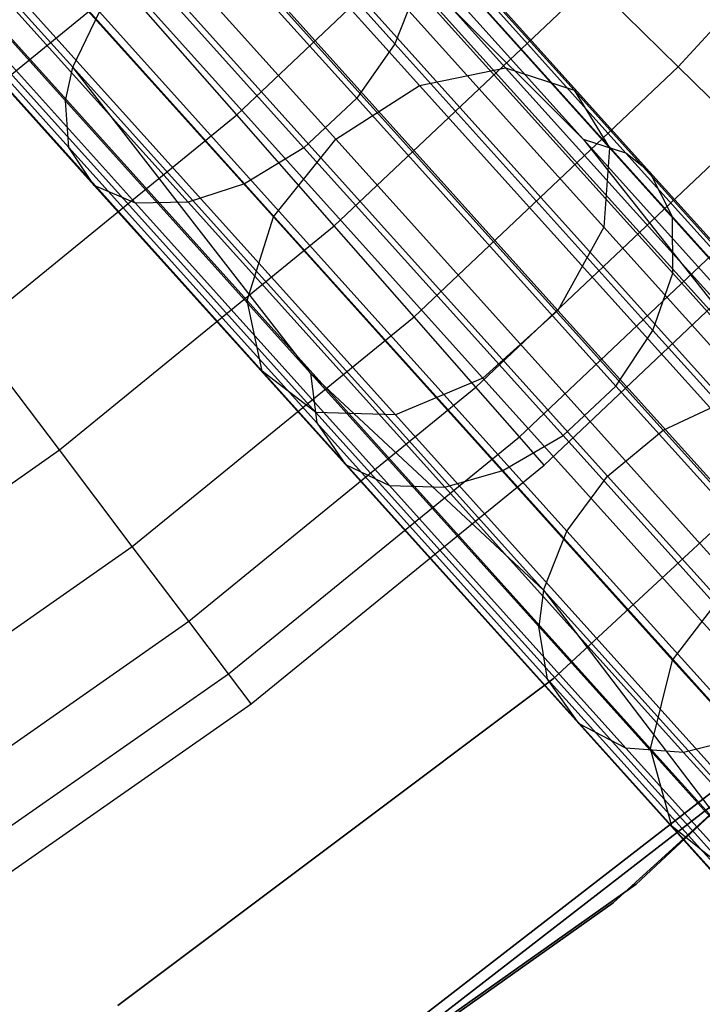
# Model space of a CAD drawing. Extents: x 0.3 to 7.1, y -3.38 to 3.38.
# Tile 240 of 256: x 5.05 to 5.37, y -2.07 to -1.61. Entities that reach past the tile are written whole.
import ezdxf

# ---------------------------------------------------------------- set-up
doc = ezdxf.new("R2010")
doc.units = 0
doc.header["$LTSCALE"] = 2.54
doc.layers.get('0').update_dxf_attribs({"linetype": 'CONTINUOUS'})

# ---------------------------------------------------------------- blocks, each defined once
blk = doc.blocks.new('SINGLES_B_BB_STL')
at = {"color": 0}
for p, q in [((5.27535, -1.63072, 14.80876), (5.05909, -1.39054, 14.56186)), ((5.27535, -1.63072, 14.80876), (5.05909, -1.39054, 14.56186)), ((5.05909, -1.39054, 13.69941), (5.27535, -1.63072, 13.4525)), ((5.05909, -1.39054, 13.69941), (5.27535, -1.63072, 13.4525)), ((5.23468, -1.63909, 14.83256), (5.0208, -1.40156, 14.58838)), ((5.23468, -1.63909, 14.83256), (5.0208, -1.40156, 14.58838)), ((5.0208, -1.40156, 13.67289), (5.23468, -1.63909, 13.42871)), ((5.0208, -1.40156, 13.67289), (5.23468, -1.63909, 13.42871)), ((5.30778, -1.64137, 14.77521), (5.08816, -1.39746, 14.52447)), ((5.30778, -1.64137, 14.77521), (5.08816, -1.39746, 14.52447)), ((5.08816, -1.39746, 13.7368), (5.30778, -1.64137, 13.48606)), ((5.08816, -1.39746, 13.7368), (5.30778, -1.64137, 13.48606)), ((5.32453, -1.6686, 14.73958), (5.10134, -1.42072, 14.48477)), ((5.32453, -1.6686, 14.73958), (5.10134, -1.42072, 14.48477)), ((5.10134, -1.42072, 13.7765), (5.32453, -1.6686, 13.52169)), ((5.10134, -1.42072, 13.7765), (5.32453, -1.6686, 13.52169)), ((4.98205, -1.42798, 14.59795), (5.19507, -1.66455, 14.84115)), ((4.98205, -1.42798, 14.59795), (5.19507, -1.66455, 14.84115)), ((5.19507, -1.66455, 13.42012), (4.98205, -1.42798, 13.66332)), ((5.19507, -1.66455, 13.42012), (4.98205, -1.42798, 13.66332)), ((5.32176, -1.70616, 14.71004), (5.09562, -1.455, 14.45186)), ((5.32176, -1.70616, 14.71004), (5.09562, -1.455, 14.45186)), ((5.09562, -1.455, 13.80941), (5.32176, -1.70616, 13.55122)), ((5.09562, -1.455, 13.80941), (5.32176, -1.70616, 13.55122)), ((5.16561, -1.70128, 14.83256), (4.95173, -1.46375, 14.58838)), ((5.16561, -1.70128, 14.83256), (4.95173, -1.46375, 14.58838)), ((4.95173, -1.46375, 13.67289), (5.16561, -1.70128, 13.42871)), ((4.95173, -1.46375, 13.67289), (5.16561, -1.70128, 13.42871)), ((5.09025, -1.47197, 41.52464), (5.223, -1.6194, 41.39072)), ((5.09025, -1.47197, 41.52464), (5.223, -1.6194, 41.39072)), ((4.94524, -1.49123, 41.3903), (5.07066, -1.63052, 41.26377)), ((4.94524, -1.49123, 41.3903), (5.07066, -1.63052, 41.26377)), ((5.30011, -1.74545, 14.69337), (5.0723, -1.49244, 14.43327)), ((5.30011, -1.74545, 14.69337), (5.0723, -1.49244, 14.43327)), ((5.0723, -1.49244, 13.82799), (5.30011, -1.74545, 13.5679)), ((5.0723, -1.49244, 13.82799), (5.30011, -1.74545, 13.5679)), ((5.07164, -1.49711, 41.53476), (5.20494, -1.64515, 41.40028)), ((5.07164, -1.49711, 41.53476), (5.20494, -1.64515, 41.40028)), ((5.15303, -1.74086, 14.80876), (4.93677, -1.50068, 14.56186)), ((5.15303, -1.74086, 14.80876), (4.93677, -1.50068, 14.56186)), ((4.93677, -1.50068, 13.69941), (5.15303, -1.74086, 13.4525)), ((4.93677, -1.50068, 13.69941), (5.15303, -1.74086, 13.4525)), ((5.35704, -1.63033, 3.87872), (5.47291, -1.50323, 3.87872)), ((5.35704, -1.63033, 3.87872), (5.47291, -1.50323, 3.87872)), ((4.94097, -1.5062, 41.40373), (5.06712, -1.64631, 41.27646)), ((4.94097, -1.5062, 41.40373), (5.06712, -1.64631, 41.27646)), ((5.0466, -1.52044, 41.53571), (5.17995, -1.66854, 41.40117)), ((5.0466, -1.52044, 41.53571), (5.17995, -1.66854, 41.40117)), ((4.94125, -1.52679, 41.42888), (5.06877, -1.66842, 41.30023)), ((4.94125, -1.52679, 41.42888), (5.06877, -1.66842, 41.30023)), ((5.26455, -1.77748, 14.69337), (5.03673, -1.52447, 14.43327)), ((5.26455, -1.77748, 14.69337), (5.03673, -1.52447, 14.43327)), ((5.03673, -1.52447, 13.82799), (5.26455, -1.77748, 13.5679)), ((5.03673, -1.52447, 13.82799), (5.26455, -1.77748, 13.5679)), ((5.16023, -1.77422, 14.77521), (4.94061, -1.53031, 14.52447)), ((5.16023, -1.77422, 14.77521), (4.94061, -1.53031, 14.52447)), ((4.94061, -1.53031, 13.7368), (5.16023, -1.77422, 13.48606)), ((4.94061, -1.53031, 13.7368), (5.16023, -1.77422, 13.48606)), ((5.31218, -1.66471, 41.14212), (5.18316, -1.53583, 41.27042)), ((5.4065, -1.78388, 40.97904), (5.18316, -1.53583, 41.27042)), ((5.31218, -1.66471, 41.14212), (5.18316, -1.53583, 41.27042)), ((5.4065, -1.78388, 40.97904), (5.18316, -1.53583, 41.27042)), ((5.31218, -1.66471, 41.14212), (5.1959, -1.53557, 41.28171)), ((5.31218, -1.66471, 41.14212), (5.1959, -1.53557, 41.28171)), ((5.01903, -1.53799, 41.52693), (5.15191, -1.68556, 41.39288)), ((5.01903, -1.53799, 41.52693), (5.15191, -1.68556, 41.39288)), ((5.14819, -1.653, 4.24657), (5.2663, -1.54126, 4.24657)), ((5.14819, -1.653, 4.24657), (5.2663, -1.54126, 4.24657)), ((5.33224, -1.67106, 41.16291), (5.21479, -1.54061, 41.30392)), ((5.33224, -1.67106, 41.16291), (5.21479, -1.54061, 41.30392)), ((4.95155, -1.54287, 41.45948), (5.08074, -1.68635, 41.32915)), ((4.95155, -1.54287, 41.45948), (5.08074, -1.68635, 41.32915)), ((5.18556, -1.79373, 14.73958), (4.96237, -1.54585, 14.48477)), ((5.18556, -1.79373, 14.73958), (4.96237, -1.54585, 14.48477)), ((4.96237, -1.54585, 13.7765), (5.18556, -1.79373, 13.52169)), ((4.96237, -1.54585, 13.7765), (5.18556, -1.79373, 13.52169)), ((5.2232, -1.7949, 14.71004), (4.99706, -1.54374, 14.45186)), ((5.2232, -1.7949, 14.71004), (4.99706, -1.54374, 14.45186)), ((4.99706, -1.54374, 13.80941), (5.2232, -1.7949, 13.55122)), ((4.99706, -1.54374, 13.80941), (5.2232, -1.7949, 13.55122)), ((5.37894, -1.78852, 40.96447), (5.15733, -1.5424, 41.2536)), ((5.37894, -1.78852, 40.96447), (5.15733, -1.5424, 41.2536)), ((4.96951, -1.54964, 41.48718), (5.10021, -1.69481, 41.35532)), ((4.96951, -1.54964, 41.48718), (5.10021, -1.69481, 41.35532)), ((4.99327, -1.54771, 41.51067), (5.12526, -1.6943, 41.37751)), ((4.99327, -1.54771, 41.51067), (5.12526, -1.6943, 41.37751)), ((5.34364, -1.68012, 41.17936), (5.22526, -1.54863, 41.32149)), ((5.34364, -1.68012, 41.17936), (5.22526, -1.54863, 41.32149)), ((5.34991, -1.80216, 40.95544), (5.12937, -1.55722, 41.24318)), ((5.34991, -1.80216, 40.95544), (5.12937, -1.55722, 41.24318)), ((5.35431, -1.7013, 41.20558), (5.23444, -1.56817, 41.34949)), ((5.35431, -1.7013, 41.20558), (5.23444, -1.56817, 41.34949)), ((5.32357, -1.82389, 40.954), (5.1032, -1.57914, 41.24152)), ((5.32357, -1.82389, 40.954), (5.1032, -1.57914, 41.24152)), ((4.97257, -1.69006, 4.42306), (5.0939, -1.59119, 4.42306)), ((4.97257, -1.69006, 4.42306), (5.0939, -1.59119, 4.42306)), ((5.14819, -1.653, 4.24657), (5.0939, -1.59119, 4.42306)), ((5.14819, -1.653, 4.24657), (5.0939, -1.59119, 4.42306)), ((5.19433, -1.70553, 4.06484), (5.3162, -1.59024, 4.06484)), ((5.19433, -1.70553, 4.06484), (5.3162, -1.59024, 4.06484)), ((5.35704, -1.63033, 3.87872), (5.3162, -1.59024, 4.06484)), ((5.35704, -1.63033, 3.87872), (5.3162, -1.59024, 4.06484)), ((5.23324, -1.59337, 41.37379), (5.223, -1.6194, 41.39072)), ((5.23324, -1.59337, 41.37379), (5.223, -1.6194, 41.39072)), ((5.3544, -1.72794, 41.22833), (5.23324, -1.59337, 41.37379)), ((5.3544, -1.72794, 41.22833), (5.23324, -1.59337, 41.37379)), ((5.07066, -1.63052, 41.26377), (5.08325, -1.60427, 41.24875)), ((5.07066, -1.63052, 41.26377), (5.08325, -1.60427, 41.24875)), ((5.30437, -1.84985, 40.96026), (5.08325, -1.60427, 41.24875)), ((5.30437, -1.84985, 40.96026), (5.08325, -1.60427, 41.24875)), ((5.223, -1.6194, 41.39072), (5.20494, -1.64515, 41.40028)), ((5.223, -1.6194, 41.39072), (5.20494, -1.64515, 41.40028)), ((5.34506, -1.75497, 41.24419), (5.223, -1.6194, 41.39072)), ((5.34506, -1.75497, 41.24419), (5.223, -1.6194, 41.39072)), ((5.06712, -1.64631, 41.27646), (5.07066, -1.63052, 41.26377)), ((5.06712, -1.64631, 41.27646), (5.07066, -1.63052, 41.26377)), ((5.29332, -1.87781, 40.97328), (5.07066, -1.63052, 41.26377)), ((5.29332, -1.87781, 40.97328), (5.07066, -1.63052, 41.26377)), ((5.18312, -1.77514, 41.13721), (5.07066, -1.63052, 41.26377)), ((5.18312, -1.77514, 41.13721), (5.07066, -1.63052, 41.26377)), ((5.2321, -1.74853, 3.87872), (5.35704, -1.63033, 3.87872)), ((5.2321, -1.74853, 3.87872), (5.35704, -1.63033, 3.87872)), ((5.23468, -1.63909, 14.83256), (5.27535, -1.63072, 14.80876)), ((5.23468, -1.63909, 14.83256), (5.27535, -1.63072, 14.80876)), ((5.23468, -1.63909, 13.42871), (5.27535, -1.63072, 13.4525)), ((5.23468, -1.63909, 13.42871), (5.27535, -1.63072, 13.4525)), ((5.27535, -1.63072, 14.80876), (5.30778, -1.64137, 14.77521)), ((5.46619, -1.84267, 15.09872), (5.27535, -1.63072, 14.80876)), ((5.46619, -1.84267, 15.09872), (5.27535, -1.63072, 14.80876)), ((5.27535, -1.63072, 14.80876), (5.30778, -1.64137, 14.77521)), ((5.27535, -1.63072, 13.4525), (5.46619, -1.84267, 13.16255)), ((5.27535, -1.63072, 13.4525), (5.46619, -1.84267, 13.16255)), ((5.27535, -1.63072, 13.4525), (5.30778, -1.64137, 13.48606)), ((5.27535, -1.63072, 13.4525), (5.30778, -1.64137, 13.48606)), ((5.38865, -1.66136, 3.68911), (5.35704, -1.63033, 3.87872)), ((5.38865, -1.66136, 3.68911), (5.35704, -1.63033, 3.87872)), ((5.19507, -1.66455, 14.84115), (5.23468, -1.63909, 14.83256)), ((5.19507, -1.66455, 14.84115), (5.23468, -1.63909, 14.83256)), ((5.19507, -1.66455, 13.42012), (5.23468, -1.63909, 13.42871)), ((5.19507, -1.66455, 13.42012), (5.23468, -1.63909, 13.42871)), ((5.42341, -1.8487, 15.11933), (5.23468, -1.63909, 14.83256)), ((5.42341, -1.8487, 15.11933), (5.23468, -1.63909, 14.83256)), ((5.23468, -1.63909, 13.42871), (5.42341, -1.8487, 13.14194)), ((5.23468, -1.63909, 13.42871), (5.42341, -1.8487, 13.14194)), ((5.30778, -1.64137, 14.77521), (5.32453, -1.6686, 14.73958)), ((5.50158, -1.85661, 15.06967), (5.30778, -1.64137, 14.77521)), ((5.50158, -1.85661, 15.06967), (5.30778, -1.64137, 14.77521)), ((5.30778, -1.64137, 14.77521), (5.32453, -1.6686, 14.73958)), ((5.30778, -1.64137, 13.48606), (5.50158, -1.85661, 13.1916)), ((5.30778, -1.64137, 13.48606), (5.50158, -1.85661, 13.1916)), ((5.30778, -1.64137, 13.48606), (5.32453, -1.6686, 13.52169)), ((5.30778, -1.64137, 13.48606), (5.32453, -1.6686, 13.52169)), ((5.18312, -1.77514, 41.13721), (5.06712, -1.64631, 41.27646)), ((5.06877, -1.66842, 41.30023), (5.06712, -1.64631, 41.27646)), ((5.18312, -1.77514, 41.13721), (5.06712, -1.64631, 41.27646)), ((5.06877, -1.66842, 41.30023), (5.06712, -1.64631, 41.27646)), ((5.20494, -1.64515, 41.40028), (5.17995, -1.66854, 41.40117)), ((5.20494, -1.64515, 41.40028), (5.17995, -1.66854, 41.40117)), ((5.32751, -1.78128, 41.25313), (5.20494, -1.64515, 41.40028)), ((5.32751, -1.78128, 41.25313), (5.20494, -1.64515, 41.40028)), ((5.02215, -1.75571, 4.24657), (5.14819, -1.653, 4.24657)), ((5.02215, -1.75571, 4.24657), (5.14819, -1.653, 4.24657)), ((5.19433, -1.70553, 4.06484), (5.14819, -1.653, 4.24657)), ((5.19433, -1.70553, 4.06484), (5.14819, -1.653, 4.24657)), ((5.26133, -1.78181, 3.68911), (5.38865, -1.66136, 3.68911)), ((5.26133, -1.78181, 3.68911), (5.38865, -1.66136, 3.68911)), ((5.16561, -1.70128, 14.83256), (5.19507, -1.66455, 14.84115)), ((5.16561, -1.70128, 14.83256), (5.19507, -1.66455, 14.84115)), ((5.16561, -1.70128, 13.42871), (5.19507, -1.66455, 13.42012)), ((5.16561, -1.70128, 13.42871), (5.19507, -1.66455, 13.42012)), ((5.19507, -1.66455, 14.84115), (5.38305, -1.87332, 15.12676)), ((5.19507, -1.66455, 14.84115), (5.38305, -1.87332, 15.12676)), ((5.38305, -1.87332, 13.13451), (5.19507, -1.66455, 13.42012)), ((5.38305, -1.87332, 13.13451), (5.19507, -1.66455, 13.42012)), ((5.33224, -1.67106, 41.16291), (5.31218, -1.66471, 41.14212)), ((5.31218, -1.66471, 41.14212), (5.4065, -1.78388, 40.97904)), ((5.4204, -1.7849, 40.98881), (5.31218, -1.66471, 41.14212)), ((5.33224, -1.67106, 41.16291), (5.31218, -1.66471, 41.14212)), ((5.4204, -1.7849, 40.98881), (5.31218, -1.66471, 41.14212)), ((5.31218, -1.66471, 41.14212), (5.4065, -1.78388, 40.97904)), ((5.18603, -1.79865, 41.15946), (5.06877, -1.66842, 41.30023)), ((5.08074, -1.68635, 41.32915), (5.06877, -1.66842, 41.30023)), ((5.18603, -1.79865, 41.15946), (5.06877, -1.66842, 41.30023)), ((5.08074, -1.68635, 41.32915), (5.06877, -1.66842, 41.30023)), ((5.17995, -1.66854, 41.40117), (5.15191, -1.68556, 41.39288)), ((5.17995, -1.66854, 41.40117), (5.15191, -1.68556, 41.39288)), ((5.30257, -1.80472, 41.25397), (5.17995, -1.66854, 41.40117)), ((5.30257, -1.80472, 41.25397), (5.17995, -1.66854, 41.40117)), ((5.32453, -1.6686, 14.73958), (5.32176, -1.70616, 14.71004)), ((5.32453, -1.6686, 14.73958), (5.32176, -1.70616, 14.71004)), ((5.32453, -1.6686, 13.52169), (5.32176, -1.70616, 13.55122)), ((5.32453, -1.6686, 13.52169), (5.32176, -1.70616, 13.55122)), ((5.52148, -1.88733, 15.03882), (5.32453, -1.6686, 14.73958)), ((5.52148, -1.88733, 15.03882), (5.32453, -1.6686, 14.73958)), ((5.32453, -1.6686, 13.52169), (5.52148, -1.88733, 13.22244)), ((5.32453, -1.6686, 13.52169), (5.52148, -1.88733, 13.22244)), ((5.34364, -1.68012, 41.17936), (5.33224, -1.67106, 41.16291)), ((5.33224, -1.67106, 41.16291), (5.44156, -1.79247, 41.00805)), ((5.34364, -1.68012, 41.17936), (5.33224, -1.67106, 41.16291)), ((5.33224, -1.67106, 41.16291), (5.44156, -1.79247, 41.00805)), ((5.35431, -1.7013, 41.20558), (5.34364, -1.68012, 41.17936)), ((5.34364, -1.68012, 41.17936), (5.45383, -1.80249, 41.02328)), ((5.35431, -1.7013, 41.20558), (5.34364, -1.68012, 41.17936)), ((5.34364, -1.68012, 41.17936), (5.45383, -1.80249, 41.02328)), ((5.15191, -1.68556, 41.39288), (5.12526, -1.6943, 41.37751)), ((5.15191, -1.68556, 41.39288), (5.12526, -1.6943, 41.37751)), ((5.27409, -1.82125, 41.24621), (5.15191, -1.68556, 41.39288)), ((5.27409, -1.82125, 41.24621), (5.15191, -1.68556, 41.39288)), ((5.28188, -1.8052, 3.4969), (5.41087, -1.68317, 3.4969)), ((5.28188, -1.8052, 3.4969), (5.41087, -1.68317, 3.4969)), ((5.19954, -1.81829, 41.18653), (5.08074, -1.68635, 41.32915)), ((5.10021, -1.69481, 41.35532), (5.08074, -1.68635, 41.32915)), ((5.19954, -1.81829, 41.18653), (5.08074, -1.68635, 41.32915)), ((5.10021, -1.69481, 41.35532), (5.08074, -1.68635, 41.32915)), ((5.12526, -1.6943, 41.37751), (5.10021, -1.69481, 41.35532)), ((5.12526, -1.6943, 41.37751), (5.10021, -1.69481, 41.35532)), ((5.2204, -1.82829, 41.21104), (5.10021, -1.69481, 41.35532)), ((5.2204, -1.82829, 41.21104), (5.10021, -1.69481, 41.35532)), ((5.24662, -1.82908, 41.23182), (5.12526, -1.6943, 41.37751)), ((5.24662, -1.82908, 41.23182), (5.12526, -1.6943, 41.37751)), ((5.29365, -1.8186, 3.303), (5.42359, -1.69566, 3.303)), ((5.29365, -1.8186, 3.303), (5.42359, -1.69566, 3.303)), ((5.15303, -1.74086, 14.80876), (5.16561, -1.70128, 14.83256)), ((5.15303, -1.74086, 14.80876), (5.16561, -1.70128, 14.83256)), ((5.15303, -1.74086, 13.4525), (5.16561, -1.70128, 13.42871)), ((5.15303, -1.74086, 13.4525), (5.16561, -1.70128, 13.42871)), ((5.35434, -1.9109, 15.11933), (5.16561, -1.70128, 14.83256)), ((5.35434, -1.9109, 15.11933), (5.16561, -1.70128, 14.83256)), ((5.16561, -1.70128, 13.42871), (5.35434, -1.9109, 13.14194)), ((5.16561, -1.70128, 13.42871), (5.35434, -1.9109, 13.14194)), ((5.3544, -1.72794, 41.22833), (5.35431, -1.7013, 41.20558)), ((5.35431, -1.7013, 41.20558), (5.46588, -1.82521, 41.04753)), ((5.3544, -1.72794, 41.22833), (5.35431, -1.7013, 41.20558)), ((5.35431, -1.7013, 41.20558), (5.46588, -1.82521, 41.04753)), ((5.06428, -1.8115, 4.06484), (5.19433, -1.70553, 4.06484)), ((5.06428, -1.8115, 4.06484), (5.19433, -1.70553, 4.06484)), ((5.2321, -1.74853, 3.87872), (5.19433, -1.70553, 4.06484)), ((5.2321, -1.74853, 3.87872), (5.19433, -1.70553, 4.06484)), ((5.32176, -1.70616, 14.71004), (5.30011, -1.74545, 14.69337)), ((5.32176, -1.70616, 14.71004), (5.30011, -1.74545, 14.69337)), ((5.32176, -1.70616, 13.55122), (5.30011, -1.74545, 13.5679)), ((5.32176, -1.70616, 13.55122), (5.30011, -1.74545, 13.5679)), ((5.52132, -1.92779, 15.01325), (5.32176, -1.70616, 14.71004)), ((5.52132, -1.92779, 15.01325), (5.32176, -1.70616, 14.71004)), ((5.32176, -1.70616, 13.55122), (5.52132, -1.92779, 13.24801)), ((5.32176, -1.70616, 13.55122), (5.52132, -1.92779, 13.24801)), ((5.34506, -1.75497, 41.24419), (5.3544, -1.72794, 41.22833)), ((5.34506, -1.75497, 41.24419), (5.3544, -1.72794, 41.22833)), ((5.3544, -1.72794, 41.22833), (5.46717, -1.85318, 41.06859)), ((5.3544, -1.72794, 41.22833), (5.46717, -1.85318, 41.06859)), ((5.16023, -1.77422, 14.77521), (5.15303, -1.74086, 14.80876)), ((5.34387, -1.95281, 15.09872), (5.15303, -1.74086, 14.80876)), ((5.16023, -1.77422, 14.77521), (5.15303, -1.74086, 14.80876)), ((5.34387, -1.95281, 15.09872), (5.15303, -1.74086, 14.80876)), ((5.16023, -1.77422, 13.48606), (5.15303, -1.74086, 13.4525)), ((5.15303, -1.74086, 13.4525), (5.34387, -1.95281, 13.16255)), ((5.15303, -1.74086, 13.4525), (5.34387, -1.95281, 13.16255)), ((5.16023, -1.77422, 13.48606), (5.15303, -1.74086, 13.4525)), ((5.30011, -1.74545, 14.69337), (5.26455, -1.77748, 14.69337)), ((5.30011, -1.74545, 14.69337), (5.26455, -1.77748, 14.69337)), ((5.30011, -1.74545, 13.5679), (5.26455, -1.77748, 13.5679)), ((5.30011, -1.74545, 13.5679), (5.26455, -1.77748, 13.5679)), ((5.29778, -1.9197, 3.2), (5.48668, -1.74486, 3.2)), ((5.48668, -1.74486, 3.303), (5.29778, -1.9197, 3.303)), ((5.29778, -1.9197, 3.2), (5.48668, -1.74486, 3.2)), ((5.48668, -1.74486, 3.303), (5.29778, -1.9197, 3.303)), ((5.50115, -1.96872, 14.99881), (5.30011, -1.74545, 14.69337)), ((5.50115, -1.96872, 14.99881), (5.30011, -1.74545, 14.69337)), ((5.30011, -1.74545, 13.5679), (5.50115, -1.96872, 13.26245)), ((5.30011, -1.74545, 13.5679), (5.50115, -1.96872, 13.26245)), ((5.09878, -1.85718, 3.87872), (5.2321, -1.74853, 3.87872)), ((5.09878, -1.85718, 3.87872), (5.2321, -1.74853, 3.87872)), ((5.26133, -1.78181, 3.68911), (5.2321, -1.74853, 3.87872)), ((5.26133, -1.78181, 3.68911), (5.2321, -1.74853, 3.87872)), ((5.32751, -1.78128, 41.25313), (5.34506, -1.75497, 41.24419)), ((5.32751, -1.78128, 41.25313), (5.34506, -1.75497, 41.24419)), ((5.34506, -1.75497, 41.24419), (5.45867, -1.88114, 41.08325)), ((5.34506, -1.75497, 41.24419), (5.45867, -1.88114, 41.08325)), ((5.06428, -1.8115, 4.06484), (5.02215, -1.75571, 4.24657)), ((5.06428, -1.8115, 4.06484), (5.02215, -1.75571, 4.24657)), ((5.18556, -1.79373, 14.73958), (5.16023, -1.77422, 14.77521)), ((5.35404, -1.98946, 15.06967), (5.16023, -1.77422, 14.77521)), ((5.18556, -1.79373, 14.73958), (5.16023, -1.77422, 14.77521)), ((5.35404, -1.98946, 15.06967), (5.16023, -1.77422, 14.77521)), ((5.18556, -1.79373, 13.52169), (5.16023, -1.77422, 13.48606)), ((5.16023, -1.77422, 13.48606), (5.35404, -1.98946, 13.1916)), ((5.16023, -1.77422, 13.48606), (5.35404, -1.98946, 13.1916)), ((5.18556, -1.79373, 13.52169), (5.16023, -1.77422, 13.48606)), ((5.29332, -1.87781, 40.97328), (5.18312, -1.77514, 41.13721)), ((5.18312, -1.77514, 41.13721), (5.18603, -1.79865, 41.15946)), ((5.18312, -1.77514, 41.13721), (5.18603, -1.79865, 41.15946)), ((5.18312, -1.77514, 41.13721), (5.29108, -1.89504, 40.98427)), ((5.18312, -1.77514, 41.13721), (5.29108, -1.89504, 40.98427)), ((5.29332, -1.87781, 40.97328), (5.18312, -1.77514, 41.13721)), ((5.26455, -1.77748, 14.69337), (5.2232, -1.7949, 14.71004)), ((5.26455, -1.77748, 14.69337), (5.2232, -1.7949, 14.71004)), ((5.26455, -1.77748, 13.5679), (5.2232, -1.7949, 13.55122)), ((5.26455, -1.77748, 13.5679), (5.2232, -1.7949, 13.55122)), ((5.46558, -2.00075, 14.99881), (5.26455, -1.77748, 14.69337)), ((5.46558, -2.00075, 14.99881), (5.26455, -1.77748, 14.69337)), ((5.26455, -1.77748, 13.5679), (5.46558, -2.00075, 13.26245)), ((5.26455, -1.77748, 13.5679), (5.46558, -2.00075, 13.26245)), ((5.33713, -2.01685, 1.7), (5.59647, -1.77464, 1.7)), ((5.59647, -1.77464, 12.7), (5.33713, -2.01685, 12.7)), ((5.59647, -1.77464, 12.7), (5.33713, -2.01685, 12.7)), ((5.33713, -2.01685, 1.7), (5.59647, -1.77464, 1.7)), ((5.12547, -1.89253, 3.68911), (5.26133, -1.78181, 3.68911)), ((5.12547, -1.89253, 3.68911), (5.26133, -1.78181, 3.68911)), ((5.28188, -1.8052, 3.4969), (5.26133, -1.78181, 3.68911)), ((5.28188, -1.8052, 3.4969), (5.26133, -1.78181, 3.68911)), ((5.30257, -1.80472, 41.25397), (5.32751, -1.78128, 41.25313)), ((5.30257, -1.80472, 41.25397), (5.32751, -1.78128, 41.25313)), ((5.32751, -1.78128, 41.25313), (5.44159, -1.90798, 41.09153)), ((5.32751, -1.78128, 41.25313), (5.44159, -1.90798, 41.09153)), ((5.34991, -1.80216, 40.95544), (5.37894, -1.78852, 40.96447)), ((5.34991, -1.80216, 40.95544), (5.37894, -1.78852, 40.96447)), ((5.2232, -1.7949, 14.71004), (5.18556, -1.79373, 14.73958)), ((5.38251, -2.01246, 15.03882), (5.18556, -1.79373, 14.73958)), ((5.2232, -1.7949, 14.71004), (5.18556, -1.79373, 14.73958)), ((5.38251, -2.01246, 15.03882), (5.18556, -1.79373, 14.73958)), ((5.2232, -1.7949, 13.55122), (5.18556, -1.79373, 13.52169)), ((5.18556, -1.79373, 13.52169), (5.38251, -2.01246, 13.22244)), ((5.18556, -1.79373, 13.52169), (5.38251, -2.01246, 13.22244)), ((5.2232, -1.7949, 13.55122), (5.18556, -1.79373, 13.52169)), ((5.42276, -2.01653, 15.01325), (5.2232, -1.7949, 14.71004)), ((5.42276, -2.01653, 15.01325), (5.2232, -1.7949, 14.71004)), ((5.2232, -1.7949, 13.55122), (5.42276, -2.01653, 13.24801)), ((5.2232, -1.7949, 13.55122), (5.42276, -2.01653, 13.24801)), ((5.18603, -1.79865, 41.15946), (5.19954, -1.81829, 41.18653)), ((5.18603, -1.79865, 41.15946), (5.19954, -1.81829, 41.18653)), ((5.18603, -1.79865, 41.15946), (5.29517, -1.91986, 41.00486)), ((5.18603, -1.79865, 41.15946), (5.29517, -1.91986, 41.00486)), ((5.32357, -1.82389, 40.954), (5.34991, -1.80216, 40.95544)), ((5.32357, -1.82389, 40.954), (5.34991, -1.80216, 40.95544)), ((5.5362, -2.00905, 40.6178), (5.34991, -1.80216, 40.95544)), ((5.5362, -2.00905, 40.6178), (5.34991, -1.80216, 40.95544)), ((5.14423, -1.91737, 3.4969), (5.28188, -1.8052, 3.4969)), ((5.14423, -1.91737, 3.4969), (5.28188, -1.8052, 3.4969)), ((5.27409, -1.82125, 41.24621), (5.30257, -1.80472, 41.25397)), ((5.27409, -1.82125, 41.24621), (5.30257, -1.80472, 41.25397)), ((5.29365, -1.8186, 3.303), (5.28188, -1.8052, 3.4969)), ((5.29365, -1.8186, 3.303), (5.28188, -1.8052, 3.4969)), ((5.30257, -1.80472, 41.25397), (5.41669, -1.93147, 41.09231)), ((5.30257, -1.80472, 41.25397), (5.41669, -1.93147, 41.09231)), ((5.56287, -1.80995, 171.7), (5.3263, -2.02561, 171.7)), ((5.3263, -2.02561, 164.1), (5.56287, -1.80995, 164.1)), ((5.3263, -2.02561, 164.1), (5.56287, -1.80995, 164.1)), ((5.56287, -1.80995, 171.7), (5.3263, -2.02561, 171.7)), ((4.92676, -1.90758, 4.06484), (5.06428, -1.8115, 4.06484)), ((4.92676, -1.90758, 4.06484), (5.06428, -1.8115, 4.06484)), ((5.09878, -1.85718, 3.87872), (5.06428, -1.8115, 4.06484)), ((5.09878, -1.85718, 3.87872), (5.06428, -1.8115, 4.06484)), ((5.15498, -1.9316, 3.303), (5.29365, -1.8186, 3.303)), ((5.15498, -1.9316, 3.303), (5.29365, -1.8186, 3.303)), ((5.19954, -1.81829, 41.18653), (5.2204, -1.82829, 41.21104)), ((5.19954, -1.81829, 41.18653), (5.2204, -1.82829, 41.21104)), ((5.19954, -1.81829, 41.18653), (5.3101, -1.94108, 41.02991)), ((5.19954, -1.81829, 41.18653), (5.3101, -1.94108, 41.02991)), ((5.24662, -1.82908, 41.23182), (5.27409, -1.82125, 41.24621)), ((5.24662, -1.82908, 41.23182), (5.27409, -1.82125, 41.24621)), ((5.27409, -1.82125, 41.24621), (5.3878, -1.94754, 41.08512)), ((5.27409, -1.82125, 41.24621), (5.3878, -1.94754, 41.08512)), ((5.30437, -1.84985, 40.96026), (5.32357, -1.82389, 40.954)), ((5.30437, -1.84985, 40.96026), (5.32357, -1.82389, 40.954)), ((5.50972, -2.03063, 40.61662), (5.32357, -1.82389, 40.954)), ((5.50972, -2.03063, 40.61662), (5.32357, -1.82389, 40.954)), ((5.2204, -1.82829, 41.21104), (5.24662, -1.82908, 41.23182)), ((5.2204, -1.82829, 41.21104), (5.24662, -1.82908, 41.23182)), ((5.2204, -1.82829, 41.21104), (5.33225, -1.95251, 41.05258)), ((5.2204, -1.82829, 41.21104), (5.33225, -1.95251, 41.05258)), ((5.24662, -1.82908, 41.23182), (5.35957, -1.95453, 41.07181)), ((5.24662, -1.82908, 41.23182), (5.35957, -1.95453, 41.07181)), ((5.29332, -1.87781, 40.97328), (5.30437, -1.84985, 40.96026)), ((5.29332, -1.87781, 40.97328), (5.30437, -1.84985, 40.96026)), ((5.49114, -2.05728, 40.62175), (5.30437, -1.84985, 40.96026)), ((5.49114, -2.05728, 40.62175), (5.30437, -1.84985, 40.96026)), ((4.95779, -1.95569, 3.87872), (5.09878, -1.85718, 3.87872)), ((4.95779, -1.95569, 3.87872), (5.09878, -1.85718, 3.87872)), ((5.12547, -1.89253, 3.68911), (5.09878, -1.85718, 3.87872)), ((5.12547, -1.89253, 3.68911), (5.09878, -1.85718, 3.87872)), ((5.35434, -1.9109, 15.11933), (5.38305, -1.87332, 15.12676)), ((5.35434, -1.9109, 15.11933), (5.38305, -1.87332, 15.12676)), ((5.35434, -1.9109, 13.14194), (5.38305, -1.87332, 13.13451)), ((5.35434, -1.9109, 13.14194), (5.38305, -1.87332, 13.13451)), ((5.29332, -1.87781, 40.97328), (5.29108, -1.89504, 40.98427)), ((5.29332, -1.87781, 40.97328), (5.29108, -1.89504, 40.98427)), ((5.48139, -2.08668, 40.63241), (5.29332, -1.87781, 40.97328)), ((5.29332, -1.87781, 40.97328), (5.39035, -2.0053, 40.81865)), ((5.29332, -1.87781, 40.97328), (5.39035, -2.0053, 40.81865)), ((5.48139, -2.08668, 40.63241), (5.29332, -1.87781, 40.97328)), ((4.9818, -1.99291, 3.68911), (5.12547, -1.89253, 3.68911)), ((4.9818, -1.99291, 3.68911), (5.12547, -1.89253, 3.68911)), ((5.14423, -1.91737, 3.4969), (5.12547, -1.89253, 3.68911)), ((5.14423, -1.91737, 3.4969), (5.12547, -1.89253, 3.68911)), ((5.29517, -1.91986, 41.00486), (5.29108, -1.89504, 40.98427)), ((5.29108, -1.89504, 40.98427), (5.39035, -2.0053, 40.81865)), ((5.29517, -1.91986, 41.00486), (5.29108, -1.89504, 40.98427)), ((5.29108, -1.89504, 40.98427), (5.39035, -2.0053, 40.81865)), ((5.34387, -1.95281, 15.09872), (5.35434, -1.9109, 15.11933)), ((5.34387, -1.95281, 15.09872), (5.35434, -1.9109, 15.11933)), ((5.34387, -1.95281, 13.16255), (5.35434, -1.9109, 13.14194)), ((5.34387, -1.95281, 13.16255), (5.35434, -1.9109, 13.14194)), ((5.51417, -2.08841, 15.44295), (5.35434, -1.9109, 15.11933)), ((5.51417, -2.08841, 15.44295), (5.35434, -1.9109, 15.11933)), ((5.35434, -1.9109, 13.14194), (5.51417, -2.08841, 12.81832)), ((5.35434, -1.9109, 13.14194), (5.51417, -2.08841, 12.81832)), ((4.99867, -2.01907, 3.4969), (5.14423, -1.91737, 3.4969)), ((4.99867, -2.01907, 3.4969), (5.14423, -1.91737, 3.4969)), ((5.15498, -1.9316, 3.303), (5.14423, -1.91737, 3.4969)), ((5.15498, -1.9316, 3.303), (5.14423, -1.91737, 3.4969)), ((5.09191, -2.07419, 3.2), (5.29778, -1.9197, 3.2)), ((5.29778, -1.9197, 3.303), (5.09191, -2.07419, 3.303)), ((5.09191, -2.07419, 3.2), (5.29778, -1.9197, 3.2)), ((5.29778, -1.9197, 3.303), (5.09191, -2.07419, 3.303)), ((5.39552, -2.03132, 40.83744), (5.29517, -1.91986, 41.00486)), ((5.3101, -1.94108, 41.02991), (5.29517, -1.91986, 41.00486)), ((5.39552, -2.03132, 40.83744), (5.29517, -1.91986, 41.00486)), ((5.3101, -1.94108, 41.02991), (5.29517, -1.91986, 41.00486)), ((5.29778, -1.9197, 3.2), (5.29778, -1.9197, 3.303)), ((5.29778, -1.9197, 3.2), (5.29778, -1.9197, 3.303)), ((5.00834, -2.03405, 3.303), (5.15498, -1.9316, 3.303)), ((5.00834, -2.03405, 3.303), (5.15498, -1.9316, 3.303)), ((5.41177, -2.05399, 40.86029), (5.3101, -1.94108, 41.02991)), ((5.33225, -1.95251, 41.05258), (5.3101, -1.94108, 41.02991)), ((5.41177, -2.05399, 40.86029), (5.3101, -1.94108, 41.02991)), ((5.33225, -1.95251, 41.05258), (5.3101, -1.94108, 41.02991)), ((5.3878, -1.94754, 41.08512), (5.35957, -1.95453, 41.07181)), ((5.3878, -1.94754, 41.08512), (5.35957, -1.95453, 41.07181)), ((5.43511, -2.06675, 40.88098), (5.33225, -1.95251, 41.05258)), ((5.35957, -1.95453, 41.07181), (5.33225, -1.95251, 41.05258)), ((5.43511, -2.06675, 40.88098), (5.33225, -1.95251, 41.05258)), ((5.35957, -1.95453, 41.07181), (5.33225, -1.95251, 41.05258)), ((5.35404, -1.98946, 15.06967), (5.34387, -1.95281, 15.09872)), ((5.50549, -2.1323, 15.42595), (5.34387, -1.95281, 15.09872)), ((5.35404, -1.98946, 15.06967), (5.34387, -1.95281, 15.09872)), ((5.50549, -2.1323, 15.42595), (5.34387, -1.95281, 15.09872)), ((5.35404, -1.98946, 13.1916), (5.34387, -1.95281, 13.16255)), ((5.34387, -1.95281, 13.16255), (5.50549, -2.1323, 12.83532)), ((5.34387, -1.95281, 13.16255), (5.50549, -2.1323, 12.83532)), ((5.35404, -1.98946, 13.1916), (5.34387, -1.95281, 13.16255)), ((5.46344, -2.06988, 40.89853), (5.35957, -1.95453, 41.07181)), ((5.46344, -2.06988, 40.89853), (5.35957, -1.95453, 41.07181)), ((5.17588, -2.12578, 164.4), (5.38335, -1.96518, 164.4)), ((5.38335, -1.96518, 164.3), (5.17588, -2.12578, 164.3)), ((5.17588, -2.12578, 164.4), (5.38335, -1.96518, 164.4)), ((5.38335, -1.96518, 164.3), (5.17588, -2.12578, 164.3)), ((5.17874, -2.12988, 12.5), (5.38661, -1.96898, 12.5)), ((5.38661, -1.96898, 12.35), (5.17874, -2.12988, 12.35)), ((5.17874, -2.12988, 12.5), (5.38661, -1.96898, 12.5)), ((5.38661, -1.96898, 12.35), (5.17874, -2.12988, 12.35)), ((5.38251, -2.01246, 15.03882), (5.35404, -1.98946, 15.06967)), ((5.51816, -2.17174, 15.40198), (5.35404, -1.98946, 15.06967)), ((5.38251, -2.01246, 15.03882), (5.35404, -1.98946, 15.06967)), ((5.51816, -2.17174, 15.40198), (5.35404, -1.98946, 15.06967)), ((5.38251, -2.01246, 13.22244), (5.35404, -1.98946, 13.1916)), ((5.35404, -1.98946, 13.1916), (5.51816, -2.17174, 12.85928)), ((5.35404, -1.98946, 13.1916), (5.51816, -2.17174, 12.85928)), ((5.38251, -2.01246, 13.22244), (5.35404, -1.98946, 13.1916)), ((5.04722, -2.22149, 1.7), (5.33713, -2.01685, 1.7)), ((5.33713, -2.01685, 12.7), (5.04722, -2.22149, 12.7)), ((5.33713, -2.01685, 12.7), (5.04722, -2.22149, 12.7)), ((5.04722, -2.22149, 1.7), (5.33713, -2.01685, 1.7)), ((5.33713, -2.01685, 12.7), (5.33713, -2.01685, 1.7)), ((5.33713, -2.01685, 12.7), (5.33713, -2.01685, 1.7)), ((5.3263, -2.02561, 171.7), (5.06502, -2.21056, 171.7)), ((5.06502, -2.21056, 164.1), (5.3263, -2.02561, 164.1)), ((5.06502, -2.21056, 164.1), (5.3263, -2.02561, 164.1)), ((5.3263, -2.02561, 171.7), (5.06502, -2.21056, 171.7)), ((5.3263, -2.02561, 164.1), (5.3263, -2.02561, 171.7)), ((5.3263, -2.02561, 164.1), (5.3263, -2.02561, 171.7))]:
    blk.add_line(p, q, dxfattribs=at)

msp = doc.modelspace()

# ---------------------------------------------------------------- block references
at = {"color": 0}
msp.add_blockref('SINGLES_B_BB_STL', (0, 0), dxfattribs=at)

doc.saveas('drawing.dxf')
